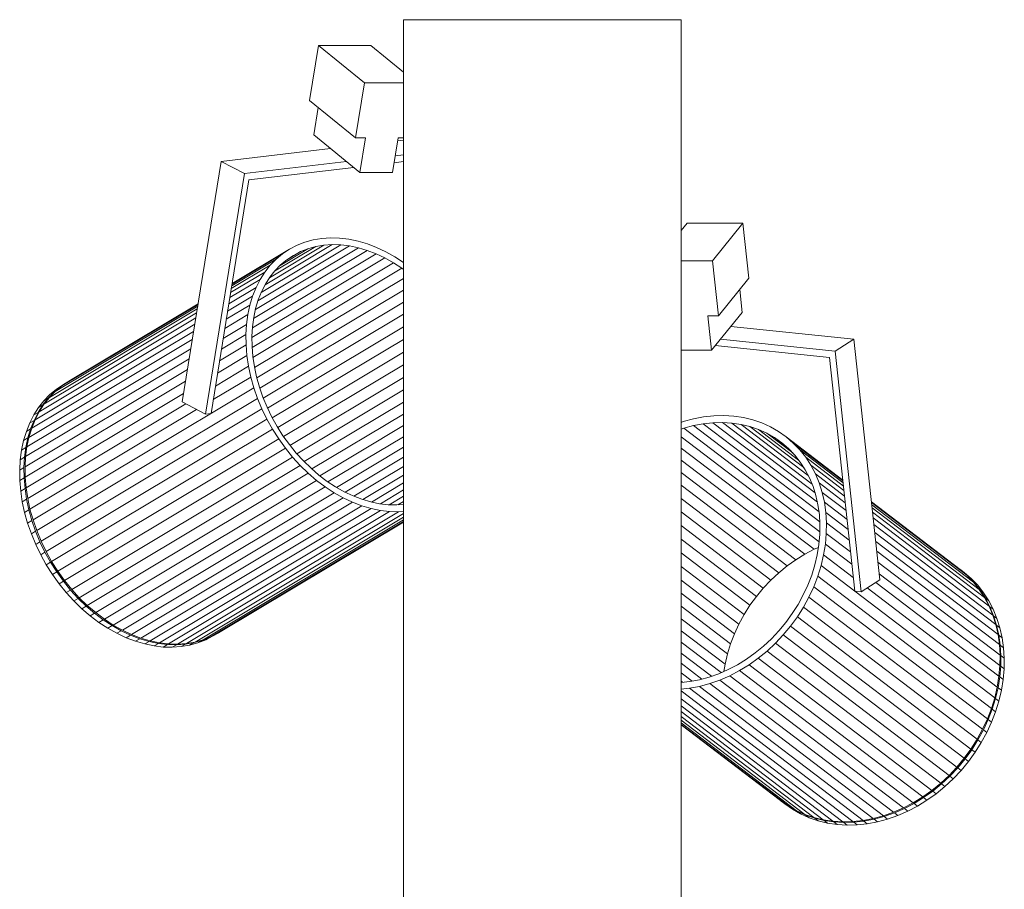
# Model space of a CAD drawing. Header units: millimetres. Extents: x 641988563 to 642234695, y 6457251462 to 6457368821.
# Tile 204 of 223: x 642197092 to 642197361, y 6457260259 to 6457260497. Entities that reach past the tile are written whole.
import ezdxf

# ---------------------------------------------------------------- set-up
doc = ezdxf.new("R2010")
doc.units = ezdxf.units.MM
doc.header["$MEASUREMENT"] = 0

msp = doc.modelspace()

# ---------------------------------------------------------------- linework, layer by layer
at = {"color": 253, "linetype": 'Continuous', "lineweight": 13, "true_color": 0xaaaaaa}
for p, q in [((642197196.39, 6457260496.982), (642197272.281, 6457260496.982)), ((642197196.39, 6457255340.411), (642197196.39, 6457260496.982)), ((642197272.281, 6457255340.401), (642197272.281, 6457260496.982)), ((642197170.714, 6457260474.906), (642197173.156, 6457260489.941)), ((642197173.156, 6457260489.941), (642197187.474, 6457260489.941)), ((642197185.738, 6457260479.681), (642197173.156, 6457260489.941)), ((642197196.39, 6457260482.671), (642197187.474, 6457260489.941)), ((642197183.296, 6457260464.646), (642197185.738, 6457260479.681)), ((642197185.738, 6457260479.681), (642197196.39, 6457260479.681)), ((642197183.296, 6457260464.646), (642197170.714, 6457260474.906)), ((642197171.872, 6457260465.509), (642197173.084, 6457260472.973)), ((642197184.454, 6457260455.249), (642197171.872, 6457260465.509)), ((642197185.981, 6457260464.646), (642197183.296, 6457260464.646)), ((642197184.454, 6457260455.249), (642197185.981, 6457260464.646)), ((642197194.929, 6457260464.646), (642197193.403, 6457260455.249)), ((642197194.808, 6457260463.898), (642197196.39, 6457260464.083)), ((642197196.39, 6457260464.646), (642197194.929, 6457260464.646)), ((642197146.622, 6457260458.255), (642197176.48, 6457260461.752)), ((642197194.137, 6457260459.77), (642197196.39, 6457260460.034)), ((642197135.937, 6457260392.476), (642197146.622, 6457260458.255)), ((642197152.99, 6457260454.951), (642197146.622, 6457260458.255)), ((642197152.99, 6457260454.951), (642197180.822, 6457260458.211)), ((642197182.799, 6457260456.599), (642197154.196, 6457260453.249)), ((642197196.39, 6457260458.19), (642197193.832, 6457260457.891)), ((642197142.304, 6457260389.173), (642197152.99, 6457260454.951)), ((642197154.196, 6457260453.249), (642197143.816, 6457260389.35)), ((642197193.403, 6457260455.249), (642197184.454, 6457260455.249)), ((642197272.281, 6457260439.375), (642197273.877, 6457260441.336)), ((642197289.158, 6457260441.336), (642197273.877, 6457260441.336)), ((642197280.805, 6457260431.075), (642197289.158, 6457260441.336)), ((642197290.78, 6457260426.3), (642197289.158, 6457260441.336)), ((642197171.737, 6457260436.805), (642197174.073, 6457260437.197)), ((642197174.073, 6457260437.197), (642197176.481, 6457260437.36)), ((642197176.481, 6457260437.36), (642197178.946, 6457260437.292)), ((642197178.946, 6457260437.292), (642197181.453, 6457260436.994)), ((642197181.453, 6457260436.994), (642197183.987, 6457260436.467)), ((642197165.302, 6457260434.278), (642197149.585, 6457260424.863)), ((642197184.076, 6457260434.639), (642197155.954, 6457260417.794)), ((642197181.669, 6457260435.14), (642197156.65, 6457260420.153)), ((642197179.287, 6457260435.423), (642197157.525, 6457260422.388)), ((642197176.945, 6457260435.488), (642197158.576, 6457260424.485)), ((642197174.657, 6457260435.333), (642197159.795, 6457260426.43)), ((642197172.438, 6457260434.96), (642197161.176, 6457260428.214)), ((642197170.301, 6457260434.371), (642197162.713, 6457260429.825)), ((642197163.393, 6457260433.004), (642197165.302, 6457260434.278)), ((642197165.302, 6457260434.278), (642197167.338, 6457260435.341)), ((642197167.338, 6457260435.341), (642197169.487, 6457260436.184)), ((642197170.301, 6457260434.371), (642197168.259, 6457260433.569)), ((642197169.487, 6457260436.184), (642197171.737, 6457260436.805)), ((642197172.438, 6457260434.96), (642197170.301, 6457260434.371)), ((642197174.657, 6457260435.333), (642197172.438, 6457260434.96)), ((642197176.945, 6457260435.488), (642197174.657, 6457260435.333)), ((642197179.287, 6457260435.423), (642197176.945, 6457260435.488)), ((642197181.669, 6457260435.14), (642197179.287, 6457260435.423)), ((642197184.076, 6457260434.639), (642197181.669, 6457260435.14)), ((642197183.987, 6457260436.467), (642197186.532, 6457260435.714)), ((642197186.494, 6457260433.924), (642197184.076, 6457260434.639)), ((642197186.532, 6457260435.714), (642197189.073, 6457260434.741)), ((642197189.073, 6457260434.741), (642197191.592, 6457260433.553)), ((642197161.622, 6457260431.526), (642197149.486, 6457260424.257)), ((642197163.393, 6457260433.004), (642197149.561, 6457260424.719)), ((642197191.301, 6457260431.871), (642197154.983, 6457260410.116)), ((642197188.907, 6457260432.999), (642197155.118, 6457260412.76)), ((642197186.494, 6457260433.924), (642197155.443, 6457260415.324)), ((642197159.999, 6457260429.853), (642197161.622, 6457260431.526)), ((642197161.622, 6457260431.526), (642197163.393, 6457260433.004)), ((642197168.259, 6457260433.569), (642197164.405, 6457260431.26)), ((642197166.326, 6457260432.56), (642197164.512, 6457260431.349)), ((642197168.259, 6457260433.569), (642197166.326, 6457260432.56)), ((642197188.907, 6457260432.999), (642197186.494, 6457260433.924)), ((642197191.301, 6457260431.871), (642197188.907, 6457260432.999)), ((642197193.661, 6457260430.545), (642197191.301, 6457260431.871)), ((642197191.592, 6457260433.553), (642197194.076, 6457260432.157)), ((642197194.076, 6457260432.157), (642197196.39, 6457260430.641)), ((642197159.999, 6457260429.853), (642197149.36, 6457260423.48)), ((642197193.661, 6457260430.545), (642197155.038, 6457260407.41)), ((642197195.972, 6457260429.03), (642197155.283, 6457260404.657)), ((642197158.535, 6457260427.995), (642197159.999, 6457260429.853)), ((642197162.829, 6457260429.945), (642197161.287, 6457260428.355)), ((642197164.512, 6457260431.349), (642197162.829, 6457260429.945)), ((642197195.972, 6457260429.03), (642197193.661, 6457260430.545)), ((642197196.39, 6457260428.716), (642197195.972, 6457260429.03)), ((642197280.805, 6457260431.075), (642197272.281, 6457260431.075)), ((642197282.426, 6457260416.04), (642197280.805, 6457260431.075)), ((642197158.535, 6457260427.995), (642197149.183, 6457260422.393)), ((642197196.39, 6457260426.24), (642197155.715, 6457260401.876)), ((642197157.24, 6457260425.964), (642197158.535, 6457260427.995)), ((642197159.897, 6457260426.591), (642197158.666, 6457260424.661)), ((642197161.287, 6457260428.355), (642197159.897, 6457260426.591)), ((642197282.426, 6457260416.04), (642197290.78, 6457260426.3)), ((642197156.12, 6457260423.772), (642197148.684, 6457260419.318)), ((642197157.24, 6457260425.964), (642197148.958, 6457260421.003)), ((642197155.182, 6457260421.434), (642197156.12, 6457260423.772)), ((642197156.12, 6457260423.772), (642197157.24, 6457260425.964)), ((642197158.666, 6457260424.661), (642197157.602, 6457260422.579)), ((642197155.182, 6457260421.434), (642197148.364, 6457260417.349)), ((642197154.434, 6457260418.962), (642197155.182, 6457260421.434)), ((642197196.39, 6457260423.076), (642197156.333, 6457260399.082)), ((642197157.602, 6457260422.579), (642197156.712, 6457260420.357)), ((642197288.928, 6457260416.903), (642197288.25, 6457260423.193)), ((642197140.195, 6457260418.691), (642197101.275, 6457260395.378)), ((642197140.27, 6457260419.154), (642197103.047, 6457260396.856)), ((642197140.294, 6457260419.298), (642197104.956, 6457260398.131)), ((642197154.434, 6457260418.962), (642197148, 6457260415.108)), ((642197153.878, 6457260416.373), (642197154.434, 6457260418.962)), ((642197156.712, 6457260420.357), (642197156.001, 6457260418.01)), ((642197196.39, 6457260419.809), (642197157.132, 6457260396.293)), ((642197139.667, 6457260415.438), (642197096.893, 6457260389.816)), ((642197139.893, 6457260416.828), (642197098.189, 6457260391.847)), ((642197140.069, 6457260417.915), (642197099.653, 6457260393.705)), ((642197153.878, 6457260416.373), (642197147.594, 6457260412.609)), ((642197153.52, 6457260413.683), (642197153.878, 6457260416.373)), ((642197155.473, 6457260415.55), (642197155.132, 6457260412.994)), ((642197156.001, 6457260418.01), (642197155.473, 6457260415.55)), ((642197196.39, 6457260416.458), (642197158.108, 6457260393.527)), ((642197280.575, 6457260406.643), (642197279.561, 6457260416.04)), ((642197279.561, 6457260416.04), (642197282.426, 6457260416.04)), ((642197280.575, 6457260406.643), (642197288.928, 6457260416.903)), ((642197139.393, 6457260413.753), (642197095.773, 6457260387.625)), ((642197153.52, 6457260413.683), (642197147.149, 6457260409.867)), ((642197153.36, 6457260410.908), (642197153.52, 6457260413.683)), ((642197155.132, 6457260412.994), (642197154.98, 6457260410.358)), ((642197196.39, 6457260413.044), (642197159.255, 6457260390.8)), ((642197319.465, 6457260409.649), (642197285.869, 6457260413.146)), ((642197139.073, 6457260411.784), (642197094.836, 6457260385.286)), ((642197153.36, 6457260410.908), (642197146.666, 6457260406.898)), ((642197153.399, 6457260408.064), (642197153.36, 6457260410.908)), ((642197154.98, 6457260410.358), (642197155.018, 6457260407.657)), ((642197138.709, 6457260409.543), (642197094.087, 6457260382.815)), ((642197153.399, 6457260408.064), (642197146.15, 6457260403.722)), ((642197153.639, 6457260405.171), (642197153.399, 6457260408.064)), ((642197155.018, 6457260407.657), (642197155.245, 6457260404.908)), ((642197196.39, 6457260409.589), (642197160.565, 6457260388.13)), ((642197281.591, 6457260407.892), (642197312.806, 6457260404.643)), ((642197314.304, 6457260406.345), (642197282.986, 6457260409.605)), ((642197314.304, 6457260406.345), (642197319.465, 6457260409.649)), ((642197326.559, 6457260343.87), (642197319.465, 6457260409.649)), ((642197138.303, 6457260407.044), (642197093.532, 6457260380.226)), ((642197153.639, 6457260405.171), (642197145.604, 6457260400.358)), ((642197154.076, 6457260402.245), (642197153.639, 6457260405.171)), ((642197155.245, 6457260404.908), (642197155.661, 6457260402.128)), ((642197196.39, 6457260406.113), (642197162.031, 6457260385.532)), ((642197272.281, 6457260406.643), (642197280.575, 6457260406.643)), ((642197312.806, 6457260404.643), (642197319.697, 6457260340.744)), ((642197321.398, 6457260340.567), (642197314.304, 6457260406.345)), ((642197137.858, 6457260404.301), (642197093.173, 6457260377.535)), ((642197154.076, 6457260402.245), (642197145.03, 6457260396.827)), ((642197154.709, 6457260399.305), (642197154.076, 6457260402.245)), ((642197155.661, 6457260402.128), (642197156.262, 6457260399.335)), ((642197196.39, 6457260402.638), (642197163.643, 6457260383.022)), ((642197137.375, 6457260401.333), (642197093.013, 6457260374.76)), ((642197154.709, 6457260399.305), (642197144.433, 6457260393.15)), ((642197155.533, 6457260396.369), (642197154.709, 6457260399.305)), ((642197156.262, 6457260399.335), (642197157.045, 6457260396.546)), ((642197136.859, 6457260398.157), (642197093.053, 6457260371.917)), ((642197100.982, 6457260395.203), (642197102.754, 6457260396.681)), ((642197101.275, 6457260395.378), (642197103.047, 6457260396.856)), ((642197101.582, 6457260395.979), (642197103.491, 6457260397.253)), ((642197102.754, 6457260396.681), (642197101.582, 6457260395.979)), ((642197102.754, 6457260396.681), (642197104.663, 6457260397.955)), ((642197103.047, 6457260396.856), (642197104.956, 6457260398.131)), ((642197104.663, 6457260397.955), (642197103.491, 6457260397.253)), ((642197104.663, 6457260397.955), (642197104.801, 6457260398.027)), ((642197196.39, 6457260399.185), (642197165.391, 6457260380.617)), ((642197136.313, 6457260394.793), (642197093.292, 6457260369.023)), ((642197155.533, 6457260396.369), (642197095.187, 6457260360.221)), ((642197098.188, 6457260392.828), (642197099.81, 6457260394.501)), ((642197099.36, 6457260393.53), (642197100.982, 6457260395.203)), ((642197099.653, 6457260393.705), (642197101.275, 6457260395.378)), ((642197099.81, 6457260394.501), (642197101.582, 6457260395.979)), ((642197100.982, 6457260395.203), (642197099.81, 6457260394.501)), ((642197156.544, 6457260393.454), (642197155.533, 6457260396.369)), ((642197157.045, 6457260396.546), (642197158.005, 6457260393.777)), ((642197196.39, 6457260395.777), (642197167.266, 6457260378.331)), ((642197136.918, 6457260391.967), (642197093.73, 6457260366.098)), ((642197156.544, 6457260393.454), (642197096.198, 6457260357.306)), ((642197096.6, 6457260389.641), (642197097.896, 6457260391.672)), ((642197096.724, 6457260390.97), (642197098.188, 6457260392.828)), ((642197097.896, 6457260391.672), (642197096.724, 6457260390.97)), ((642197096.893, 6457260389.816), (642197098.189, 6457260391.847)), ((642197097.896, 6457260391.672), (642197099.36, 6457260393.53)), ((642197099.36, 6457260393.53), (642197098.188, 6457260392.828)), ((642197098.189, 6457260391.847), (642197099.653, 6457260393.705)), ((642197142.304, 6457260389.173), (642197135.937, 6457260392.476)), ((642197157.735, 6457260390.579), (642197156.544, 6457260393.454)), ((642197158.005, 6457260393.777), (642197159.136, 6457260391.046)), ((642197196.39, 6457260392.432), (642197169.254, 6457260376.178)), ((642197094.308, 6457260386.747), (642197095.428, 6457260388.939)), ((642197139.887, 6457260390.427), (642197094.363, 6457260363.157)), ((642197095.428, 6457260388.939), (642197096.724, 6457260390.97)), ((642197096.6, 6457260389.641), (642197095.428, 6457260388.939)), ((642197095.48, 6457260387.449), (642197096.6, 6457260389.641)), ((642197095.773, 6457260387.625), (642197096.893, 6457260389.816)), ((642197157.735, 6457260390.579), (642197097.388, 6457260354.431)), ((642197143.816, 6457260389.35), (642197142.304, 6457260389.173)), ((642197159.099, 6457260387.762), (642197157.735, 6457260390.579)), ((642197159.136, 6457260391.046), (642197160.432, 6457260388.369)), ((642197196.39, 6457260389.174), (642197171.344, 6457260374.172)), ((642197281.186, 6457260388.686), (642197278.41, 6457260388.388)), ((642197283.932, 6457260388.754), (642197281.186, 6457260388.686)), ((642197286.633, 6457260388.592), (642197283.932, 6457260388.754)), ((642197289.27, 6457260388.199), (642197286.633, 6457260388.592)), ((642197093.371, 6457260384.409), (642197094.308, 6457260386.747)), ((642197095.48, 6457260387.449), (642197094.308, 6457260386.747)), ((642197094.543, 6457260385.11), (642197095.48, 6457260387.449)), ((642197094.836, 6457260385.286), (642197095.773, 6457260387.625)), ((642197159.099, 6457260387.762), (642197098.752, 6457260351.614)), ((642197160.627, 6457260385.019), (642197159.099, 6457260387.762)), ((642197160.432, 6457260388.369), (642197161.884, 6457260385.764)), ((642197196.39, 6457260386.02), (642197173.523, 6457260372.324)), ((642197272.84, 6457260387.108), (642197272.281, 6457260386.911)), ((642197275.623, 6457260387.861), (642197272.84, 6457260387.108)), ((642197273.022, 6457260385.318), (642197275.665, 6457260386.033)), ((642197278.41, 6457260388.388), (642197275.623, 6457260387.861)), ((642197275.665, 6457260386.033), (642197278.313, 6457260386.534)), ((642197275.665, 6457260386.033), (642197310.144, 6457260359.758)), ((642197278.313, 6457260386.534), (642197280.95, 6457260386.817)), ((642197278.313, 6457260386.534), (642197309.923, 6457260362.446)), ((642197280.95, 6457260386.817), (642197283.559, 6457260386.882)), ((642197280.95, 6457260386.817), (642197309.494, 6457260365.065)), ((642197283.559, 6457260386.882), (642197308.861, 6457260367.601)), ((642197283.559, 6457260386.882), (642197286.124, 6457260386.727)), ((642197286.124, 6457260386.727), (642197308.026, 6457260370.037)), ((642197286.124, 6457260386.727), (642197288.63, 6457260386.354)), ((642197288.63, 6457260386.354), (642197306.995, 6457260372.359)), ((642197288.63, 6457260386.354), (642197291.061, 6457260385.765)), ((642197291.829, 6457260387.579), (642197289.27, 6457260388.199)), ((642197294.293, 6457260386.735), (642197291.829, 6457260387.579)), ((642197296.648, 6457260385.672), (642197294.293, 6457260386.735)), ((642197092.623, 6457260381.937), (642197093.371, 6457260384.409)), ((642197094.543, 6457260385.11), (642197093.371, 6457260384.409)), ((642197093.794, 6457260382.639), (642197094.543, 6457260385.11)), ((642197094.087, 6457260382.815), (642197094.836, 6457260385.286)), ((642197160.627, 6457260385.019), (642197100.28, 6457260348.872)), ((642197162.31, 6457260382.369), (642197160.627, 6457260385.019)), ((642197161.884, 6457260385.764), (642197163.482, 6457260383.246)), ((642197163.482, 6457260383.246), (642197165.219, 6457260380.83)), ((642197272.281, 6457260385.057), (642197273.022, 6457260385.318)), ((642197273.022, 6457260385.318), (642197310.157, 6457260357.019)), ((642197291.061, 6457260385.765), (642197305.771, 6457260374.555)), ((642197291.061, 6457260385.765), (642197293.402, 6457260384.963)), ((642197293.402, 6457260384.963), (642197304.358, 6457260376.614)), ((642197293.402, 6457260384.963), (642197295.639, 6457260383.954)), ((642197295.639, 6457260383.954), (642197302.749, 6457260378.535)), ((642197295.639, 6457260383.954), (642197297.757, 6457260382.743)), ((642197298.877, 6457260384.398), (642197296.648, 6457260385.672)), ((642197300.969, 6457260382.92), (642197298.877, 6457260384.398)), ((642197092.067, 6457260379.348), (642197092.623, 6457260381.937)), ((642197093.794, 6457260382.639), (642197092.623, 6457260381.937)), ((642197093.239, 6457260380.05), (642197093.794, 6457260382.639)), ((642197093.532, 6457260380.226), (642197094.087, 6457260382.815)), ((642197162.31, 6457260382.369), (642197101.963, 6457260346.221)), ((642197164.137, 6457260379.826), (642197162.31, 6457260382.369)), ((642197165.219, 6457260380.83), (642197167.082, 6457260378.532)), ((642197196.39, 6457260382.992), (642197175.778, 6457260370.646)), ((642197272.281, 6457260382.96), (642197309.963, 6457260354.245)), ((642197297.757, 6457260382.743), (642197300.841, 6457260380.393)), ((642197297.757, 6457260382.743), (642197299.744, 6457260381.339)), ((642197299.744, 6457260381.339), (642197301.587, 6457260379.75)), ((642197302.91, 6457260381.247), (642197300.969, 6457260382.92)), ((642197300.969, 6457260382.92), (642197316.418, 6457260371.147)), ((642197304.687, 6457260379.389), (642197302.91, 6457260381.247)), ((642197302.91, 6457260381.247), (642197316.441, 6457260370.935)), ((642197091.708, 6457260376.658), (642197092.067, 6457260379.348)), ((642197093.239, 6457260380.05), (642197092.067, 6457260379.348)), ((642197092.88, 6457260377.36), (642197093.239, 6457260380.05)), ((642197093.173, 6457260377.535), (642197093.532, 6457260380.226)), ((642197164.137, 6457260379.826), (642197103.791, 6457260343.678)), ((642197166.098, 6457260377.407), (642197164.137, 6457260379.826)), ((642197167.082, 6457260378.532), (642197169.06, 6457260376.367)), ((642197196.39, 6457260380.107), (642197178.095, 6457260369.148)), ((642197272.281, 6457260379.862), (642197308.572, 6457260352.206)), ((642197301.587, 6457260379.75), (642197303.276, 6457260377.985)), ((642197303.276, 6457260377.985), (642197304.8, 6457260376.055)), ((642197306.291, 6457260377.358), (642197304.687, 6457260379.389)), ((642197304.687, 6457260379.389), (642197316.5, 6457260370.387)), ((642197091.548, 6457260373.883), (642197091.708, 6457260376.658)), ((642197092.88, 6457260377.36), (642197091.708, 6457260376.658)), ((642197092.72, 6457260374.585), (642197092.88, 6457260377.36)), ((642197093.013, 6457260374.76), (642197093.173, 6457260377.535)), ((642197166.098, 6457260377.407), (642197105.752, 6457260341.26)), ((642197168.181, 6457260375.127), (642197107.834, 6457260338.98)), ((642197168.181, 6457260375.127), (642197166.098, 6457260377.407)), ((642197170.371, 6457260373), (642197168.181, 6457260375.127)), ((642197169.06, 6457260376.367), (642197171.141, 6457260374.346)), ((642197196.39, 6457260377.383), (642197180.459, 6457260367.841)), ((642197272.281, 6457260376.607), (642197306.041, 6457260350.88)), ((642197304.8, 6457260376.055), (642197306.148, 6457260373.973)), ((642197307.71, 6457260375.166), (642197306.291, 6457260377.358)), ((642197306.291, 6457260377.358), (642197316.595, 6457260369.506)), ((642197308.937, 6457260372.828), (642197307.71, 6457260375.166)), ((642197307.71, 6457260375.166), (642197316.725, 6457260368.297)), ((642197092.72, 6457260374.585), (642197091.548, 6457260373.883)), ((642197091.588, 6457260371.04), (642197091.548, 6457260373.883)), ((642197092.76, 6457260371.741), (642197092.72, 6457260374.585)), ((642197093.053, 6457260371.917), (642197093.013, 6457260374.76)), ((642197170.371, 6457260373), (642197110.025, 6457260336.853)), ((642197172.657, 6457260371.039), (642197170.371, 6457260373)), ((642197171.141, 6457260374.346), (642197173.313, 6457260372.483)), ((642197173.313, 6457260372.483), (642197175.561, 6457260370.788)), ((642197196.39, 6457260374.838), (642197182.856, 6457260366.731)), ((642197196.39, 6457260372.486), (642197185.271, 6457260365.826)), ((642197272.281, 6457260373.216), (642197303.579, 6457260349.366)), ((642197306.148, 6457260373.973), (642197307.314, 6457260371.752)), ((642197309.964, 6457260370.356), (642197308.937, 6457260372.828)), ((642197308.937, 6457260372.828), (642197316.89, 6457260366.767)), ((642197092.76, 6457260371.741), (642197091.588, 6457260371.04)), ((642197091.828, 6457260368.146), (642197091.588, 6457260371.04)), ((642197092.999, 6457260368.848), (642197092.76, 6457260371.741)), ((642197093.292, 6457260369.023), (642197093.053, 6457260371.917)), ((642197172.657, 6457260371.039), (642197112.311, 6457260334.891)), ((642197175.024, 6457260369.256), (642197172.657, 6457260371.039)), ((642197175.561, 6457260370.788), (642197177.872, 6457260369.274)), ((642197196.39, 6457260370.343), (642197187.689, 6457260365.132)), ((642197272.281, 6457260369.71), (642197301.201, 6457260347.672)), ((642197307.314, 6457260371.752), (642197308.289, 6457260369.404)), ((642197310.785, 6457260367.767), (642197309.964, 6457260370.356)), ((642197309.964, 6457260370.356), (642197317.089, 6457260364.927)), ((642197092.999, 6457260368.848), (642197091.828, 6457260368.146)), ((642197092.265, 6457260365.22), (642197091.828, 6457260368.146)), ((642197093.437, 6457260365.922), (642197092.999, 6457260368.848)), ((642197093.73, 6457260366.098), (642197093.292, 6457260369.023)), ((642197175.024, 6457260369.256), (642197114.677, 6457260333.108)), ((642197177.456, 6457260367.661), (642197117.11, 6457260331.514)), ((642197177.456, 6457260367.661), (642197175.024, 6457260369.256)), ((642197179.94, 6457260366.266), (642197177.456, 6457260367.661)), ((642197177.872, 6457260369.274), (642197180.231, 6457260367.948)), ((642197180.231, 6457260367.948), (642197182.625, 6457260366.82)), ((642197196.39, 6457260368.421), (642197190.097, 6457260364.651)), ((642197308.289, 6457260369.404), (642197309.069, 6457260366.944)), ((642197311.393, 6457260365.077), (642197310.785, 6457260367.767)), ((642197310.785, 6457260367.767), (642197317.32, 6457260362.788)), ((642197093.437, 6457260365.922), (642197092.265, 6457260365.22)), ((642197092.898, 6457260362.28), (642197092.265, 6457260365.22)), ((642197094.07, 6457260362.982), (642197093.437, 6457260365.922)), ((642197094.363, 6457260363.157), (642197093.73, 6457260366.098)), ((642197179.94, 6457260366.266), (642197119.594, 6457260330.118)), ((642197182.46, 6457260365.078), (642197122.114, 6457260328.93)), ((642197182.46, 6457260365.078), (642197179.94, 6457260366.266)), ((642197185, 6457260364.105), (642197182.46, 6457260365.078)), ((642197182.625, 6457260366.82), (642197185.039, 6457260365.895)), ((642197185.039, 6457260365.895), (642197187.456, 6457260365.18)), ((642197187.456, 6457260365.18), (642197189.864, 6457260364.679)), ((642197189.864, 6457260364.679), (642197192.246, 6457260364.396)), ((642197192.246, 6457260364.396), (642197194.588, 6457260364.331)), ((642197196.39, 6457260366.733), (642197192.478, 6457260364.389)), ((642197194.588, 6457260364.331), (642197196.39, 6457260364.453)), ((642197196.39, 6457260365.288), (642197194.818, 6457260364.347)), ((642197272.281, 6457260366.11), (642197298.921, 6457260345.808)), ((642197309.069, 6457260366.944), (642197309.647, 6457260364.388)), ((642197309.647, 6457260364.388), (642197310.021, 6457260361.752)), ((642197311.787, 6457260362.302), (642197311.393, 6457260365.077)), ((642197311.393, 6457260365.077), (642197317.581, 6457260360.362)), ((642197324.262, 6457260365.169), (642197348.486, 6457260346.702)), ((642197324.285, 6457260364.958), (642197350.345, 6457260345.099)), ((642197324.344, 6457260364.409), (642197352.122, 6457260343.241)), ((642197094.07, 6457260362.982), (642197092.898, 6457260362.28)), ((642197093.722, 6457260359.344), (642197092.898, 6457260362.28)), ((642197094.894, 6457260360.045), (642197094.07, 6457260362.982)), ((642197095.187, 6457260360.221), (642197094.363, 6457260363.157)), ((642197185, 6457260364.105), (642197124.654, 6457260327.957)), ((642197187.545, 6457260363.352), (642197127.199, 6457260327.205)), ((642197190.079, 6457260362.825), (642197129.733, 6457260326.677)), ((642197192.587, 6457260362.527), (642197132.24, 6457260326.379)), ((642197195.052, 6457260362.458), (642197134.705, 6457260326.311)), ((642197196.39, 6457260361.98), (642197137.114, 6457260326.474)), ((642197187.545, 6457260363.352), (642197185, 6457260364.105)), ((642197190.079, 6457260362.825), (642197187.545, 6457260363.352)), ((642197192.587, 6457260362.527), (642197190.079, 6457260362.825)), ((642197195.052, 6457260362.458), (642197192.587, 6457260362.527)), ((642197196.39, 6457260362.549), (642197195.052, 6457260362.458)), ((642197272.281, 6457260362.438), (642197296.755, 6457260343.788)), ((642197310.021, 6457260361.752), (642197310.188, 6457260359.051)), ((642197311.963, 6457260359.459), (642197311.787, 6457260362.302)), ((642197311.787, 6457260362.302), (642197317.872, 6457260357.665)), ((642197324.439, 6457260363.528), (642197353.726, 6457260341.21)), ((642197324.57, 6457260362.319), (642197355.146, 6457260339.019)), ((642197094.894, 6457260360.045), (642197093.722, 6457260359.344)), ((642197094.733, 6457260356.429), (642197093.722, 6457260359.344)), ((642197095.905, 6457260357.131), (642197094.894, 6457260360.045)), ((642197096.198, 6457260357.306), (642197095.187, 6457260360.221)), ((642197196.39, 6457260360.974), (642197139.45, 6457260326.866)), ((642197196.39, 6457260360.246), (642197141.699, 6457260327.487)), ((642197196.39, 6457260359.803), (642197143.848, 6457260328.331)), ((642197196.39, 6457260359.646), (642197145.884, 6457260329.393)), ((642197310.188, 6457260359.051), (642197310.147, 6457260356.302)), ((642197311.919, 6457260356.565), (642197311.963, 6457260359.459)), ((642197311.963, 6457260359.459), (642197318.19, 6457260354.713)), ((642197324.735, 6457260360.79), (642197356.373, 6457260336.68)), ((642197324.933, 6457260358.949), (642197357.4, 6457260334.209)), ((642197095.905, 6457260357.131), (642197094.733, 6457260356.429)), ((642197095.924, 6457260353.554), (642197094.733, 6457260356.429)), ((642197097.095, 6457260354.256), (642197095.905, 6457260357.131)), ((642197097.388, 6457260354.431), (642197096.198, 6457260357.306)), ((642197272.281, 6457260358.717), (642197294.714, 6457260341.622)), ((642197310.147, 6457260356.302), (642197309.898, 6457260353.523)), ((642197311.658, 6457260353.639), (642197311.919, 6457260356.565)), ((642197311.919, 6457260356.565), (642197318.534, 6457260351.524)), ((642197325.164, 6457260356.81), (642197358.22, 6457260331.62)), ((642197097.095, 6457260354.256), (642197095.924, 6457260353.554)), ((642197097.287, 6457260350.737), (642197095.924, 6457260353.554)), ((642197098.459, 6457260351.439), (642197097.095, 6457260354.256)), ((642197098.752, 6457260351.614), (642197097.388, 6457260354.431)), ((642197272.281, 6457260354.97), (642197292.813, 6457260339.324)), ((642197309.898, 6457260353.523), (642197309.443, 6457260350.729)), ((642197311.179, 6457260350.699), (642197311.658, 6457260353.639)), ((642197311.658, 6457260353.639), (642197318.902, 6457260348.119)), ((642197325.426, 6457260354.384), (642197358.829, 6457260328.929)), ((642197098.459, 6457260351.439), (642197097.287, 6457260350.737)), ((642197099.987, 6457260348.696), (642197098.459, 6457260351.439)), ((642197100.28, 6457260348.872), (642197098.752, 6457260351.614)), ((642197272.281, 6457260351.221), (642197291.062, 6457260336.908)), ((642197306.041, 6457260350.88), (642197303.579, 6457260349.366)), ((642197308.572, 6457260352.206), (642197306.041, 6457260350.88)), ((642197309.769, 6457260352.728), (642197308.572, 6457260352.206)), ((642197325.716, 6457260351.687), (642197359.222, 6457260326.154)), ((642197098.815, 6457260347.994), (642197097.287, 6457260350.737)), ((642197099.987, 6457260348.696), (642197098.815, 6457260347.994)), ((642197101.67, 6457260346.045), (642197099.987, 6457260348.696)), ((642197101.963, 6457260346.221), (642197100.28, 6457260348.872)), ((642197303.579, 6457260349.366), (642197301.201, 6457260347.672)), ((642197309.443, 6457260350.729), (642197308.785, 6457260347.94)), ((642197310.486, 6457260347.763), (642197311.179, 6457260350.699)), ((642197311.179, 6457260350.699), (642197319.29, 6457260344.518)), ((642197326.035, 6457260348.735), (642197359.398, 6457260323.311)), ((642197100.498, 6457260345.344), (642197098.815, 6457260347.994)), ((642197101.67, 6457260346.045), (642197100.498, 6457260345.344)), ((642197103.498, 6457260343.503), (642197101.67, 6457260346.045)), ((642197103.791, 6457260343.678), (642197101.963, 6457260346.221)), ((642197272.281, 6457260347.491), (642197289.472, 6457260334.39)), ((642197298.921, 6457260345.808), (642197296.755, 6457260343.788)), ((642197301.201, 6457260347.672), (642197298.921, 6457260345.808)), ((642197308.785, 6457260347.94), (642197307.928, 6457260345.171)), ((642197309.584, 6457260344.848), (642197310.486, 6457260347.763)), ((642197310.486, 6457260347.763), (642197357.921, 6457260311.615)), ((642197326.379, 6457260345.547), (642197359.355, 6457260320.418)), ((642197348.635, 6457260346.597), (642197348.486, 6457260346.702)), ((642197350.345, 6457260345.099), (642197348.486, 6457260346.702)), ((642197348.635, 6457260346.597), (642197349.556, 6457260345.895)), ((642197350.575, 6457260344.924), (642197348.635, 6457260346.597)), ((642197351.496, 6457260344.222), (642197349.556, 6457260345.895)), ((642197102.326, 6457260342.801), (642197100.498, 6457260345.344)), ((642197103.498, 6457260343.503), (642197102.326, 6457260342.801)), ((642197104.287, 6457260340.382), (642197102.326, 6457260342.801)), ((642197105.459, 6457260341.084), (642197103.498, 6457260343.503)), ((642197105.752, 6457260341.26), (642197103.791, 6457260343.678)), ((642197272.281, 6457260343.805), (642197288.054, 6457260331.785)), ((642197296.755, 6457260343.788), (642197294.714, 6457260341.622)), ((642197307.928, 6457260345.171), (642197306.877, 6457260342.44)), ((642197308.477, 6457260341.973), (642197309.584, 6457260344.848)), ((642197309.584, 6457260344.848), (642197357.019, 6457260308.7)), ((642197321.398, 6457260340.567), (642197326.559, 6457260343.87)), ((642197325.428, 6457260343.146), (642197359.093, 6457260317.492)), ((642197352.122, 6457260343.241), (642197350.345, 6457260345.099)), ((642197350.575, 6457260344.924), (642197351.496, 6457260344.222)), ((642197352.353, 6457260343.066), (642197350.575, 6457260344.924)), ((642197353.274, 6457260342.364), (642197351.496, 6457260344.222)), ((642197353.726, 6457260341.21), (642197352.122, 6457260343.241)), ((642197352.353, 6457260343.066), (642197353.274, 6457260342.364)), ((642197353.956, 6457260341.035), (642197352.353, 6457260343.066)), ((642197105.459, 6457260341.084), (642197104.287, 6457260340.382)), ((642197106.37, 6457260338.102), (642197104.287, 6457260340.382)), ((642197107.541, 6457260338.804), (642197105.459, 6457260341.084)), ((642197107.834, 6457260338.98), (642197105.752, 6457260341.26)), ((642197272.281, 6457260340.184), (642197286.815, 6457260329.109)), ((642197294.714, 6457260341.622), (642197292.813, 6457260339.324)), ((642197306.877, 6457260342.44), (642197305.638, 6457260339.763)), ((642197307.173, 6457260339.156), (642197308.477, 6457260341.973)), ((642197308.477, 6457260341.973), (642197355.912, 6457260305.826)), ((642197319.697, 6457260340.744), (642197321.398, 6457260340.567)), ((642197323.071, 6457260341.637), (642197358.614, 6457260314.552)), ((642197354.877, 6457260340.333), (642197353.274, 6457260342.364)), ((642197355.146, 6457260339.019), (642197353.726, 6457260341.21)), ((642197355.376, 6457260338.843), (642197353.956, 6457260341.035)), ((642197353.956, 6457260341.035), (642197354.877, 6457260340.333)), ((642197356.297, 6457260338.141), (642197354.877, 6457260340.333)), ((642197107.541, 6457260338.804), (642197106.37, 6457260338.102)), ((642197108.56, 6457260335.975), (642197106.37, 6457260338.102)), ((642197109.732, 6457260336.677), (642197107.541, 6457260338.804)), ((642197110.025, 6457260336.853), (642197107.834, 6457260338.98)), ((642197292.813, 6457260339.324), (642197291.062, 6457260336.908)), ((642197305.638, 6457260339.763), (642197304.219, 6457260337.158)), ((642197305.68, 6457260336.413), (642197307.173, 6457260339.156)), ((642197307.173, 6457260339.156), (642197354.608, 6457260303.008)), ((642197356.373, 6457260336.68), (642197355.146, 6457260339.019)), ((642197355.376, 6457260338.843), (642197356.297, 6457260338.141)), ((642197356.603, 6457260336.505), (642197355.376, 6457260338.843)), ((642197357.524, 6457260335.803), (642197356.297, 6457260338.141)), ((642197109.732, 6457260336.677), (642197108.56, 6457260335.975)), ((642197110.846, 6457260334.014), (642197108.56, 6457260335.975)), ((642197112.018, 6457260334.716), (642197109.732, 6457260336.677)), ((642197112.311, 6457260334.891), (642197110.025, 6457260336.853)), ((642197112.018, 6457260334.716), (642197110.846, 6457260334.014)), ((642197114.384, 6457260332.933), (642197112.018, 6457260334.716)), ((642197114.677, 6457260333.108), (642197112.311, 6457260334.891)), ((642197272.281, 6457260336.652), (642197285.763, 6457260326.377)), ((642197291.062, 6457260336.908), (642197289.472, 6457260334.39)), ((642197304.219, 6457260337.158), (642197302.63, 6457260334.64)), ((642197304.006, 6457260333.763), (642197305.68, 6457260336.413)), ((642197305.68, 6457260336.413), (642197353.115, 6457260300.266)), ((642197357.4, 6457260334.209), (642197356.373, 6457260336.68)), ((642197357.63, 6457260334.033), (642197356.603, 6457260336.505)), ((642197356.603, 6457260336.505), (642197357.524, 6457260335.803)), ((642197358.551, 6457260333.331), (642197357.524, 6457260335.803)), ((642197113.212, 6457260332.231), (642197110.846, 6457260334.014)), ((642197114.384, 6457260332.933), (642197113.212, 6457260332.231)), ((642197115.645, 6457260330.636), (642197113.212, 6457260332.231)), ((642197116.817, 6457260331.338), (642197114.384, 6457260332.933)), ((642197117.11, 6457260331.514), (642197114.677, 6457260333.108)), ((642197272.281, 6457260333.23), (642197284.906, 6457260323.609)), ((642197289.472, 6457260334.39), (642197288.054, 6457260331.785)), ((642197300.878, 6457260332.224), (642197298.977, 6457260329.927)), ((642197302.63, 6457260334.64), (642197300.878, 6457260332.224)), ((642197302.163, 6457260331.22), (642197304.006, 6457260333.763)), ((642197304.006, 6457260333.763), (642197351.442, 6457260297.615)), ((642197358.22, 6457260331.62), (642197357.4, 6457260334.209)), ((642197357.63, 6457260334.033), (642197358.551, 6457260333.331)), ((642197358.45, 6457260331.444), (642197357.63, 6457260334.033)), ((642197359.371, 6457260330.742), (642197358.551, 6457260333.331)), ((642197116.817, 6457260331.338), (642197115.645, 6457260330.636)), ((642197118.129, 6457260329.241), (642197115.645, 6457260330.636)), ((642197119.301, 6457260329.943), (642197116.817, 6457260331.338)), ((642197119.594, 6457260330.118), (642197117.11, 6457260331.514)), ((642197119.301, 6457260329.943), (642197118.129, 6457260329.241)), ((642197121.821, 6457260328.755), (642197119.301, 6457260329.943)), ((642197122.114, 6457260328.93), (642197119.594, 6457260330.118)), ((642197145.884, 6457260329.393), (642197143.848, 6457260328.331)), ((642197145.746, 6457260329.321), (642197145.591, 6457260329.217)), ((642197272.281, 6457260329.938), (642197284.248, 6457260320.819)), ((642197288.054, 6457260331.785), (642197286.815, 6457260329.109)), ((642197298.977, 6457260329.927), (642197296.937, 6457260327.761)), ((642197300.162, 6457260328.802), (642197302.163, 6457260331.22)), ((642197302.163, 6457260331.22), (642197349.599, 6457260295.073)), ((642197358.829, 6457260328.929), (642197358.22, 6457260331.62)), ((642197358.45, 6457260331.444), (642197359.371, 6457260330.742)), ((642197359.059, 6457260328.754), (642197358.45, 6457260331.444)), ((642197359.98, 6457260328.052), (642197359.371, 6457260330.742)), ((642197120.649, 6457260328.053), (642197118.129, 6457260329.241)), ((642197121.821, 6457260328.755), (642197120.649, 6457260328.053)), ((642197123.189, 6457260327.08), (642197120.649, 6457260328.053)), ((642197124.361, 6457260327.782), (642197121.821, 6457260328.755)), ((642197124.654, 6457260327.957), (642197122.114, 6457260328.93)), ((642197124.361, 6457260327.782), (642197123.189, 6457260327.08)), ((642197125.734, 6457260326.327), (642197123.189, 6457260327.08)), ((642197126.906, 6457260327.029), (642197124.361, 6457260327.782)), ((642197127.199, 6457260327.205), (642197124.654, 6457260327.957)), ((642197126.906, 6457260327.029), (642197125.734, 6457260326.327)), ((642197129.44, 6457260326.502), (642197126.906, 6457260327.029)), ((642197129.733, 6457260326.677), (642197127.199, 6457260327.205)), ((642197132.24, 6457260326.379), (642197129.733, 6457260326.677)), ((642197139.157, 6457260326.691), (642197136.821, 6457260326.298)), ((642197139.45, 6457260326.866), (642197137.114, 6457260326.474)), ((642197139.157, 6457260326.691), (642197137.985, 6457260325.989)), ((642197140.234, 6457260326.609), (642197137.985, 6457260325.989)), ((642197141.406, 6457260327.311), (642197139.157, 6457260326.691)), ((642197141.699, 6457260327.487), (642197139.45, 6457260326.866)), ((642197142.383, 6457260327.453), (642197140.234, 6457260326.609)), ((642197141.406, 6457260327.311), (642197140.234, 6457260326.609)), ((642197143.555, 6457260328.155), (642197141.406, 6457260327.311)), ((642197143.848, 6457260328.331), (642197141.699, 6457260327.487)), ((642197144.419, 6457260328.516), (642197142.383, 6457260327.453)), ((642197143.555, 6457260328.155), (642197142.383, 6457260327.453)), ((642197145.591, 6457260329.217), (642197143.555, 6457260328.155)), ((642197145.591, 6457260329.217), (642197144.419, 6457260328.516)), ((642197272.281, 6457260326.799), (642197283.178, 6457260318.495)), ((642197286.815, 6457260329.109), (642197285.763, 6457260326.377)), ((642197296.937, 6457260327.761), (642197294.77, 6457260325.74)), ((642197298.014, 6457260326.522), (642197300.162, 6457260328.802)), ((642197300.162, 6457260328.802), (642197347.597, 6457260292.654)), ((642197359.222, 6457260326.154), (642197358.829, 6457260328.929)), ((642197359.059, 6457260328.754), (642197359.98, 6457260328.052)), ((642197359.452, 6457260325.979), (642197359.059, 6457260328.754)), ((642197360.373, 6457260325.277), (642197359.98, 6457260328.052)), ((642197128.268, 6457260325.8), (642197125.734, 6457260326.327)), ((642197129.44, 6457260326.502), (642197128.268, 6457260325.8)), ((642197130.775, 6457260325.502), (642197128.268, 6457260325.8)), ((642197131.947, 6457260326.203), (642197129.44, 6457260326.502)), ((642197131.947, 6457260326.203), (642197130.775, 6457260325.502)), ((642197133.241, 6457260325.433), (642197130.775, 6457260325.502)), ((642197134.413, 6457260326.135), (642197131.947, 6457260326.203)), ((642197134.705, 6457260326.311), (642197132.24, 6457260326.379)), ((642197134.413, 6457260326.135), (642197133.241, 6457260325.433)), ((642197135.649, 6457260325.596), (642197133.241, 6457260325.433)), ((642197136.821, 6457260326.298), (642197134.413, 6457260326.135)), ((642197137.114, 6457260326.474), (642197134.705, 6457260326.311)), ((642197136.821, 6457260326.298), (642197135.649, 6457260325.596)), ((642197137.985, 6457260325.989), (642197135.649, 6457260325.596)), ((642197285.763, 6457260326.377), (642197284.906, 6457260323.609)), ((642197294.77, 6457260325.74), (642197292.491, 6457260323.877)), ((642197293.334, 6457260322.433), (642197295.733, 6457260324.394)), ((642197295.733, 6457260324.394), (642197298.014, 6457260326.522)), ((642197295.733, 6457260324.394), (642197343.169, 6457260288.247)), ((642197298.014, 6457260326.522), (642197345.449, 6457260290.374)), ((642197359.398, 6457260323.311), (642197359.222, 6457260326.154)), ((642197359.452, 6457260325.979), (642197360.373, 6457260325.277)), ((642197359.628, 6457260323.136), (642197359.452, 6457260325.979)), ((642197360.549, 6457260322.434), (642197360.373, 6457260325.277)), ((642197272.281, 6457260323.83), (642197280.563, 6457260317.518)), ((642197284.906, 6457260323.609), (642197284.248, 6457260320.819)), ((642197290.113, 6457260322.183), (642197287.65, 6457260320.668)), ((642197292.491, 6457260323.877), (642197290.113, 6457260322.183)), ((642197290.831, 6457260320.65), (642197293.334, 6457260322.433)), ((642197293.334, 6457260322.433), (642197340.769, 6457260286.286)), ((642197359.355, 6457260320.418), (642197359.398, 6457260323.311)), ((642197359.585, 6457260320.242), (642197359.628, 6457260323.136)), ((642197359.628, 6457260323.136), (642197360.549, 6457260322.434)), ((642197360.506, 6457260319.54), (642197360.549, 6457260322.434)), ((642197272.281, 6457260321.05), (642197277.922, 6457260316.751)), ((642197285.119, 6457260319.342), (642197282.534, 6457260318.214)), ((642197284.248, 6457260320.819), (642197283.923, 6457260318.82)), ((642197287.65, 6457260320.668), (642197285.119, 6457260319.342)), ((642197285.574, 6457260317.66), (642197288.239, 6457260319.056)), ((642197288.239, 6457260319.056), (642197290.831, 6457260320.65)), ((642197288.239, 6457260319.056), (642197335.674, 6457260282.908)), ((642197290.831, 6457260320.65), (642197338.266, 6457260284.502)), ((642197359.093, 6457260317.492), (642197359.355, 6457260320.418)), ((642197359.323, 6457260317.316), (642197359.585, 6457260320.242)), ((642197359.585, 6457260320.242), (642197360.506, 6457260319.54)), ((642197360.244, 6457260316.614), (642197360.506, 6457260319.54)), ((642197272.281, 6457260318.476), (642197275.272, 6457260316.196)), ((642197272.281, 6457260316.124), (642197272.629, 6457260315.859)), ((642197274.621, 6457260316.073), (642197272.281, 6457260315.822)), ((642197277.269, 6457260316.574), (642197274.621, 6457260316.073)), ((642197279.912, 6457260317.289), (642197277.269, 6457260316.574)), ((642197282.534, 6457260318.214), (642197279.912, 6457260317.289)), ((642197280.094, 6457260315.499), (642197282.854, 6457260316.472)), ((642197282.854, 6457260316.472), (642197285.574, 6457260317.66)), ((642197282.854, 6457260316.472), (642197330.289, 6457260280.325)), ((642197285.574, 6457260317.66), (642197333.01, 6457260281.513)), ((642197358.614, 6457260314.552), (642197359.093, 6457260317.492)), ((642197358.844, 6457260314.376), (642197359.323, 6457260317.316)), ((642197359.323, 6457260317.316), (642197360.244, 6457260316.614)), ((642197359.766, 6457260313.674), (642197360.244, 6457260316.614)), ((642197272.281, 6457260313.978), (642197274.524, 6457260314.219)), ((642197272.281, 6457260313.515), (642197319.184, 6457260277.773)), ((642197274.524, 6457260314.219), (642197277.311, 6457260314.746)), ((642197274.524, 6457260314.219), (642197321.959, 6457260278.072)), ((642197277.311, 6457260314.746), (642197280.094, 6457260315.499)), ((642197277.311, 6457260314.746), (642197324.747, 6457260278.599)), ((642197280.094, 6457260315.499), (642197327.529, 6457260279.351)), ((642197357.921, 6457260311.615), (642197358.614, 6457260314.552)), ((642197358.152, 6457260311.44), (642197358.844, 6457260314.376)), ((642197358.844, 6457260314.376), (642197359.766, 6457260313.674)), ((642197359.073, 6457260310.738), (642197359.766, 6457260313.674)), ((642197272.281, 6457260311.354), (642197316.437, 6457260277.705)), ((642197357.019, 6457260308.7), (642197357.921, 6457260311.615)), ((642197357.249, 6457260308.525), (642197358.152, 6457260311.44)), ((642197358.152, 6457260311.44), (642197359.073, 6457260310.738)), ((642197358.17, 6457260307.823), (642197359.073, 6457260310.738)), ((642197272.281, 6457260309.459), (642197313.737, 6457260277.868)), ((642197272.281, 6457260307.842), (642197311.099, 6457260278.261)), ((642197355.912, 6457260305.826), (642197357.019, 6457260308.7)), ((642197356.143, 6457260305.65), (642197357.249, 6457260308.525)), ((642197357.064, 6457260304.948), (642197358.17, 6457260307.823)), ((642197357.249, 6457260308.525), (642197358.17, 6457260307.823)), ((642197272.281, 6457260306.512), (642197308.54, 6457260278.881)), ((642197272.281, 6457260305.478), (642197306.076, 6457260279.725)), ((642197354.608, 6457260303.008), (642197355.912, 6457260305.826)), ((642197354.839, 6457260302.833), (642197356.143, 6457260305.65)), ((642197356.143, 6457260305.65), (642197357.064, 6457260304.948)), ((642197272.281, 6457260304.746), (642197303.722, 6457260280.787)), ((642197272.281, 6457260304.321), (642197301.492, 6457260282.061)), ((642197272.281, 6457260304.206), (642197299.4, 6457260283.54)), ((642197353.115, 6457260300.266), (642197354.608, 6457260303.008)), ((642197353.345, 6457260300.09), (642197354.839, 6457260302.833)), ((642197354.839, 6457260302.833), (642197355.76, 6457260302.131)), ((642197355.76, 6457260302.131), (642197357.064, 6457260304.948)), ((642197351.442, 6457260297.615), (642197353.115, 6457260300.266)), ((642197351.672, 6457260297.44), (642197353.345, 6457260300.09)), ((642197353.345, 6457260300.09), (642197354.266, 6457260299.388)), ((642197354.266, 6457260299.388), (642197355.76, 6457260302.131)), ((642197349.599, 6457260295.073), (642197351.442, 6457260297.615)), ((642197349.829, 6457260294.897), (642197351.672, 6457260297.44)), ((642197351.672, 6457260297.44), (642197352.593, 6457260296.738)), ((642197352.593, 6457260296.738), (642197354.266, 6457260299.388)), ((642197347.597, 6457260292.654), (642197349.599, 6457260295.073)), ((642197347.827, 6457260292.478), (642197349.829, 6457260294.897)), ((642197349.829, 6457260294.897), (642197350.75, 6457260294.195)), ((642197350.75, 6457260294.195), (642197352.593, 6457260296.738)), ((642197345.449, 6457260290.374), (642197347.597, 6457260292.654)), ((642197345.679, 6457260290.198), (642197347.827, 6457260292.478)), ((642197346.601, 6457260289.497), (642197348.748, 6457260291.777)), ((642197347.827, 6457260292.478), (642197348.748, 6457260291.777)), ((642197348.748, 6457260291.777), (642197350.75, 6457260294.195)), ((642197343.169, 6457260288.247), (642197345.449, 6457260290.374)), ((642197343.399, 6457260288.071), (642197345.679, 6457260290.198)), ((642197344.32, 6457260287.369), (642197346.601, 6457260289.497)), ((642197345.679, 6457260290.198), (642197346.601, 6457260289.497)), ((642197338.266, 6457260284.502), (642197340.769, 6457260286.286)), ((642197340.769, 6457260286.286), (642197343.169, 6457260288.247)), ((642197341, 6457260286.11), (642197343.399, 6457260288.071)), ((642197341.921, 6457260285.408), (642197344.32, 6457260287.369)), ((642197343.399, 6457260288.071), (642197344.32, 6457260287.369)), ((642197335.674, 6457260282.908), (642197338.266, 6457260284.502)), ((642197335.904, 6457260282.733), (642197338.496, 6457260284.327)), ((642197336.825, 6457260282.031), (642197339.417, 6457260283.625)), ((642197338.496, 6457260284.327), (642197341, 6457260286.11)), ((642197338.496, 6457260284.327), (642197339.417, 6457260283.625)), ((642197339.417, 6457260283.625), (642197341.921, 6457260285.408)), ((642197341, 6457260286.11), (642197341.921, 6457260285.408)), ((642197299.4, 6457260283.54), (642197301.492, 6457260282.061)), ((642197299.63, 6457260283.364), (642197300.552, 6457260282.662)), ((642197299.63, 6457260283.364), (642197301.722, 6457260281.886)), ((642197300.552, 6457260282.662), (642197302.643, 6457260281.184)), ((642197301.492, 6457260282.061), (642197303.722, 6457260280.787)), ((642197301.722, 6457260281.886), (642197302.643, 6457260281.184)), ((642197301.722, 6457260281.886), (642197303.952, 6457260280.612)), ((642197302.643, 6457260281.184), (642197304.873, 6457260279.91)), ((642197330.289, 6457260280.325), (642197333.01, 6457260281.513)), ((642197330.519, 6457260280.149), (642197333.24, 6457260281.337)), ((642197333.01, 6457260281.513), (642197335.674, 6457260282.908)), ((642197333.24, 6457260281.337), (642197335.904, 6457260282.733)), ((642197333.24, 6457260281.337), (642197334.161, 6457260280.635)), ((642197334.161, 6457260280.635), (642197336.825, 6457260282.031)), ((642197335.904, 6457260282.733), (642197336.825, 6457260282.031)), ((642197303.722, 6457260280.787), (642197306.076, 6457260279.725)), ((642197303.952, 6457260280.612), (642197304.873, 6457260279.91)), ((642197303.952, 6457260280.612), (642197306.306, 6457260279.549)), ((642197304.873, 6457260279.91), (642197307.227, 6457260278.847)), ((642197306.076, 6457260279.725), (642197308.54, 6457260278.881)), ((642197306.306, 6457260279.549), (642197307.227, 6457260278.847)), ((642197306.306, 6457260279.549), (642197308.77, 6457260278.705)), ((642197307.227, 6457260278.847), (642197309.691, 6457260278.004)), ((642197308.54, 6457260278.881), (642197311.099, 6457260278.261)), ((642197308.77, 6457260278.705), (642197309.691, 6457260278.004)), ((642197308.77, 6457260278.705), (642197311.329, 6457260278.085)), ((642197311.099, 6457260278.261), (642197313.737, 6457260277.868)), ((642197321.959, 6457260278.072), (642197324.747, 6457260278.599)), ((642197322.189, 6457260277.896), (642197324.977, 6457260278.423)), ((642197324.747, 6457260278.599), (642197327.529, 6457260279.351)), ((642197324.977, 6457260278.423), (642197327.759, 6457260279.176)), ((642197324.977, 6457260278.423), (642197325.898, 6457260277.721)), ((642197325.898, 6457260277.721), (642197328.68, 6457260278.474)), ((642197327.529, 6457260279.351), (642197330.289, 6457260280.325)), ((642197327.759, 6457260279.176), (642197330.519, 6457260280.149)), ((642197327.759, 6457260279.176), (642197328.68, 6457260278.474)), ((642197328.68, 6457260278.474), (642197331.44, 6457260279.447)), ((642197330.519, 6457260280.149), (642197331.44, 6457260279.447)), ((642197331.44, 6457260279.447), (642197334.161, 6457260280.635)), ((642197309.691, 6457260278.004), (642197312.25, 6457260277.383)), ((642197311.329, 6457260278.085), (642197312.25, 6457260277.383)), ((642197311.329, 6457260278.085), (642197313.967, 6457260277.692)), ((642197312.25, 6457260277.383), (642197314.888, 6457260276.991)), ((642197313.737, 6457260277.868), (642197316.437, 6457260277.705)), ((642197313.967, 6457260277.692), (642197314.888, 6457260276.991)), ((642197313.967, 6457260277.692), (642197316.667, 6457260277.53)), ((642197314.888, 6457260276.991), (642197317.588, 6457260276.828)), ((642197316.437, 6457260277.705), (642197319.184, 6457260277.773)), ((642197316.667, 6457260277.53), (642197319.414, 6457260277.598)), ((642197316.667, 6457260277.53), (642197317.588, 6457260276.828)), ((642197317.588, 6457260276.828), (642197320.335, 6457260276.896)), ((642197319.184, 6457260277.773), (642197321.959, 6457260278.072)), ((642197319.414, 6457260277.598), (642197322.189, 6457260277.896)), ((642197319.414, 6457260277.598), (642197320.335, 6457260276.896)), ((642197320.335, 6457260276.896), (642197323.11, 6457260277.194)), ((642197322.189, 6457260277.896), (642197323.11, 6457260277.194)), ((642197323.11, 6457260277.194), (642197325.898, 6457260277.721))]:
    msp.add_line(p, q, dxfattribs=at)

doc.saveas('drawing.dxf')
